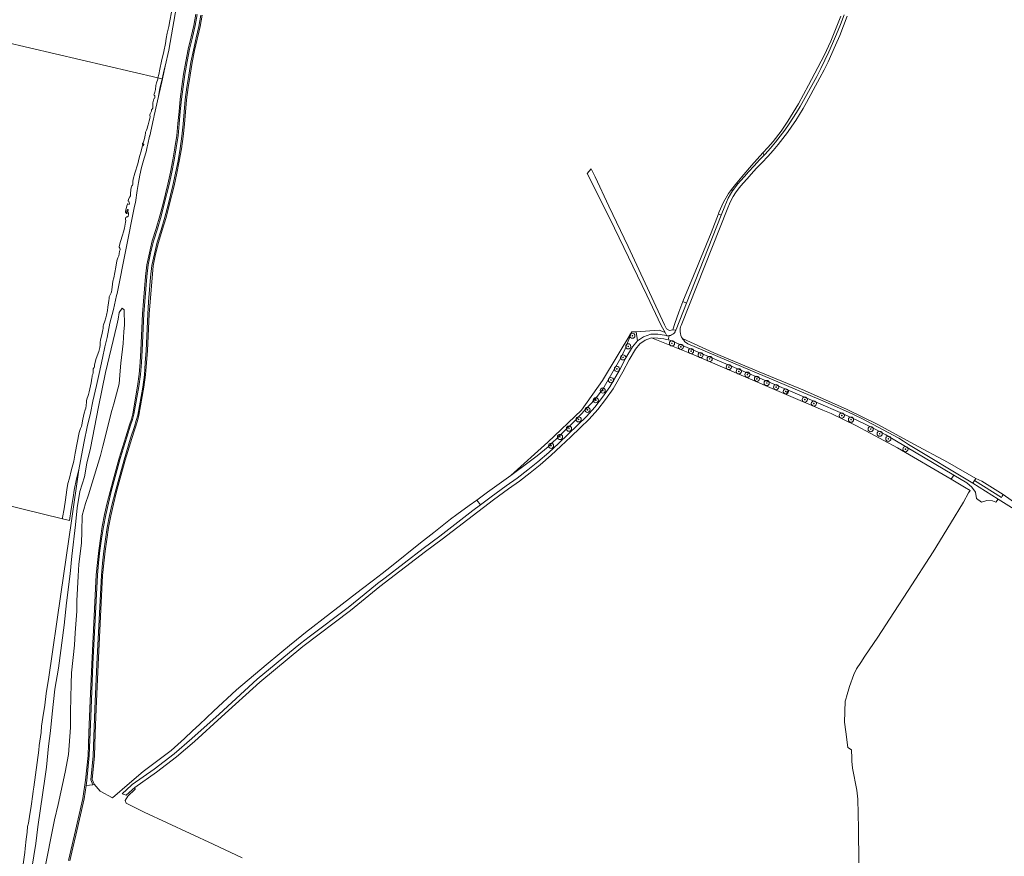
# Model space of a CAD drawing. Extents: x 197309 to 200393, y 360256 to 364259.
# Tile 17 of 39: x 198354 to 199117, y 361593 to 362242. Entities that reach past the tile are written whole.
import ezdxf

# ---------------------------------------------------------------- set-up
doc = ezdxf.new("R2010")
doc.units = 0
doc.layers.get('0').update_dxf_attribs({"color": 252})
for name, color, linetype, lineweight in [('B-SB-GR-BEPLANTING_CULTUUR_BOSPLANTSOEN-GV', 252, 'Continuous', 18), ('B-SB-GR-BOOM-S', 252, 'Continuous', 25), ('B-SB-GR-BOUWLAND-GV', 252, 'Continuous', 13), ('B-SB-GR-GRAS-GV', 252, 'Continuous', 13), ('B-SB-GR-HOUTWAL-GV', 252, 'Continuous', 13), ('B-SB-GW-TALUD_KRUIN-G', 252, 'Continuous', 18), ('B-SB-OG-WATER-GV', 252, 'Continuous', 18), ('B-SB-OG-WEG-GV', 252, 'Continuous', 18), ('B-SB-VH-ONVERHARD-GV', 252, 'Continuous', 18), ('B-SB-VH-VERHARDING_HALFVERHARDING-GV', 252, 'Continuous', 18), ('B-SB-VH-VERHARDING_OPEN-GV', 252, 'Continuous', 18)]:
    doc.layers.add(name, color=color, linetype=linetype, lineweight=lineweight)

# ---------------------------------------------------------------- blocks, each defined once
blk = doc.blocks.new('SGR-BOOM_01-SO')
at = {"linetype": 'ByBlock', "lineweight": 18}
h = blk.add_hatch(color=0, dxfattribs=at)
h.dxf.hatch_style = 1
edge = h.paths.add_edge_path()
edge.add_arc((0, 0), 0.25, 0, 360)
at = {"color": 0, "linetype": 'ByBlock', "lineweight": 18}
for radius in [2, 0.25]:
    blk.add_circle((0, 0), radius, dxfattribs=at)

msp = doc.modelspace()

# ---------------------------------------------------------------- linework, layer by layer
at = {"layer": 'B-SB-GR-BEPLANTING_CULTUUR_BOSPLANTSOEN-GV', "flags": 128}
for points in [[(198909.862, 362115.513), (198910.628, 362114.747), (198912.651, 362117.101), (198915.884, 362120.612), (198919.068, 362124.167), (198923.274, 362128.805), (198927.598, 362133.333), (198931.102, 362137.043), (198930.03, 362138.814), (198921.336, 362129.138), (198913.778, 362120.352)], [(198906.588, 362109.388), (198905.719, 362110.311), (198903.428, 362107.303), (198899.574, 362100.664), (198896.024, 362092.52), (198895.667, 362091.603), (198897.806, 362090.57), (198900.53, 362097.459), (198901.85, 362100.611), (198903.306, 362103.702), (198904.925, 362106.712)], [(198868.147, 362023.5), (198870.78, 362022.223), (198897.806, 362090.57), (198895.667, 362091.603), (198889.936, 362076.887), (198876.229, 362043.419)], [(198832.794, 361992.849), (198831.742, 362000), (198828.521, 361999.835), (198822.802, 361985.357), (198818.987, 361977.869), (198805.991, 361955.398), (198799.773, 361947.47), (198792.617, 361939.584), (198784.493, 361931.185), (198773.681, 361920.452), (198763.606, 361910.813), (198754.936, 361903.718), (198747.902, 361898.268), (198734.542, 361888.497), (198716.632, 361875.485), (198708.176, 361869.391), (198711.058, 361865.621), (198719.352, 361871.956), (198731.044, 361880.595), (198739.504, 361886.497), (198747.8, 361892.936), (198755.57, 361899.087), (198764.003, 361906.448), (198771.489, 361913.377), (198779.207, 361920.675), (198786.343, 361927.516), (198793.256, 361934.322), (198799.816, 361941.569), (198805.682, 361949.144), (198811.393, 361957.361), (198818.89, 361970.24), (198823.86, 361979.656), (198828.96, 361988.327)], [(198856.578, 361993.707), (198853.286, 361994.484), (198848.539, 361995.172), (198843.606, 361995.179), (198874.813, 361982.804), (198948.233, 361951.42), (198949.719, 361954.669), (198857.951, 361993.383)]]:
    msp.add_lwpolyline(points, close=True, dxfattribs=at)
at = {"layer": 'B-SB-GR-BOUWLAND-GV', "flags": 128}
for points in [[(198495.262, 362245.628), (198493.684, 362236.75), (198489.405, 362218.316), (198487.493, 362208.904), (198485.831, 362198.991), (198484.383, 362189.532), (198483.127, 362180.061), (198481.477, 362161.056), (198480.496, 362151.645), (198479.097, 362141.99), (198477.498, 362132.505), (198475.59, 362122.946), (198473.476, 362113.291), (198469.741, 362098.212), (198467.246, 362088.661), (198464.327, 362078.827), (198461.409, 362069.307), (198459.162, 362060.228), (198457.325, 362051.221), (198454.054, 362013.633), (198452.739, 361985.498), (198452.066, 361975.902), (198451.396, 361966.573), (198450.134, 361956.976), (198446.256, 361935.211), (198445.115, 361930.838), (198440.697, 361917.122), (198435.588, 361900.471), (198430.96, 361883.639), (198428.663, 361875.018), (198426.442, 361866.141), (198424.405, 361857.114), (198422.631, 361848.012), (198421.258, 361838.837), (198419.98, 361829.675), (198418.921, 361820.368), (198418.082, 361810.974), (198414.559, 361741.951), (198413.104, 361707.494), (198412.388, 361688.374), (198411.732, 361670.929), (198409.869, 361652.556), (198411.394, 361648.986), (198416.108, 361643.476), (198425.717, 361638.487), (198438.896, 361649.761), (198449.37, 361658.721), (198458.712, 361665.902), (198471.241, 361675.119), (198481.609, 361684.294), (198487.839, 361690.241), (198493.113, 361695.276), (198504.081, 361705.66), (198521.823, 361722.052), (198544.815, 361741.588), (198555.437, 361750.463), (198564.611, 361757.905), (198565.65, 361758.747), (198575.492, 361766.596), (198594.903, 361781.683), (198618.65, 361799.935), (198628.216, 361807.284), (198634.84, 361812.51), (198642.026, 361818.179), (198664.613, 361836.146), (198674.824, 361844.243), (198687.936, 361854.625), (198692.699, 361858.238), (198702.331, 361865.179), (198708.176, 361869.391), (198716.632, 361875.485), (198734.542, 361888.497), (198763.43, 361914.383), (198789.397, 361939.118), (198805.626, 361962.287), (198828.521, 361999.835), (198831.742, 362000), (198849.736, 362001.238), (198854.315, 361999.499), (198851.185, 362004.958), (198839.989, 362028.305), (198815.035, 362080.344), (198800.796, 362109.187), (198793.908, 362122.752), (198796.88, 362126.496), (198799.961, 362120.109), (198810.528, 362097.422), (198825.576, 362066.217), (198853.763, 362005.326), (198855.403, 362002.388), (198857.71, 362000.92), (198860.222, 362001.55), (198861.708, 362006.38), (198864.809, 362015.273), (198868.147, 362023.5), (198876.229, 362043.419), (198889.936, 362076.887), (198895.667, 362091.603), (198896.024, 362092.52), (198899.574, 362100.664), (198903.428, 362107.303), (198905.719, 362110.311), (198906.794, 362111.723), (198909.862, 362115.513), (198913.778, 362120.352), (198921.336, 362129.138), (198930.03, 362138.814), (198933.867, 362143.085), (198938.09, 362147.713), (198944.198, 362155.594), (198949.566, 362163.545), (198957.784, 362176.976), (198965.516, 362191.45), (198977.729, 362214.253), (198982.906, 362225.407), (198990.614, 362244.964)], [(198995.524, 362244.975), (198992.708, 362237.337), (198989.688, 362229.779), (198986.537, 362222.274), (198983.679, 362215.841), (198980.669, 362209.477), (198977.529, 362203.176), (198974.284, 362196.929), (198969.169, 362187.414), (198963.948, 362177.957), (198961.262, 362173.27), (198958.481, 362168.638), (198955.606, 362164.063), (198952.639, 362159.549), (198949.219, 362154.669), (198945.611, 362149.927), (198941.874, 362145.286), (198938.061, 362140.708), (198933.903, 362135.986), (198929.565, 362131.43), (198925.204, 362126.896), (198920.975, 362122.239), (198917.85, 362118.734), (198914.687, 362115.263), (198911.643, 362111.682), (198908.893, 362107.871), (198907.175, 362105.096), (198905.633, 362102.22), (198904.242, 362099.269), (198902.975, 362096.263), (198866.671, 362004.992), (198866.276, 362003.787), (198866.018, 362002.538), (198865.903, 362001.267), (198865.932, 362000), (198866.146, 361998.605), (198866.531, 361997.215), (198867.089, 361995.861), (198867.72, 361994.742), (198892.054, 361983.792), (198927.215, 361968.92), (198962.269, 361954.39), (198995.586, 361939.644), (199019.278, 361927.965), (199047.053, 361912.89), (199073.338, 361898.911), (199095.344, 361886.264), (199099.878, 361884.137), (199116.507, 361873.654), (199127.088, 361866.185)], [(199004.464, 361588.062), (199004.278, 361614.464), (199003.86, 361637.339), (199003.072, 361644.252), (198999.616, 361661.505), (198999.163, 361666.919), (198998.974, 361669.169), (198998.723, 361675.691), (198995.985, 361677.475), (198994.328, 361689.559), (198993.281, 361697.198), (198993.976, 361713.373), (198994.685, 361715.629), (198994.901, 361716.853), (198997.193, 361724.66), (199000.558, 361734.039), (199002.741, 361738.517), (199006.019, 361743.355), (199009.297, 361748.193), (199019.138, 361763.148), (199031.709, 361782.111), (199042.732, 361799.362), (199062.255, 361829.362), (199075.663, 361851.207), (199085.718, 361867.772), (199089.622, 361874.958), (199090.741, 361876.852), (199086.497, 361879.389), (199076.078, 361885.614), (199034.598, 361909.884), (199002.737, 361927.069), (198983.159, 361936.545), (198976.709, 361939.247), (198948.233, 361951.42), (198874.813, 361982.804), (198843.606, 361995.179), (198838.87, 361993.532), (198834.786, 361990.666), (198831.358, 361986.624), (198826.42, 361978.228), (198821.453, 361968.818), (198813.867, 361955.785), (198808.045, 361947.409), (198802.064, 361939.686), (198795.372, 361932.293), (198788.385, 361925.414), (198781.228, 361918.552), (198773.491, 361911.237), (198765.962, 361904.268), (198757.444, 361896.833), (198749.608, 361890.629), (198741.242, 361884.136), (198732.754, 361878.214), (198721.112, 361869.613), (198681.277, 361839.187), (198668.498, 361829.558), (198633.151, 361802.378), (198610.198, 361783.659), (198573.319, 361755.734), (198539.85, 361728.249), (198510.289, 361701.142), (198489.285, 361682.135), (198475.389, 361670.219), (198459.75, 361658.243), (198442.902, 361646.391), (198443.412, 361645.024), (198437.67, 361639.692), (198435.63, 361636.326), (198436.291, 361634.341), (198450.314, 361627.197), (198503.893, 361602.327), (198526.382, 361591.743)]]:
    msp.add_lwpolyline(points, dxfattribs=at)
at = {"layer": 'B-SB-GR-GRAS-GV', "flags": 128}
for points in [[(198854.315, 361999.499), (198855.737, 361996.917), (198856.637, 361996.895), (198857.411, 361996.979), (198857.557, 361996.995), (198858.471, 361997.222), (198859.355, 361997.576), (198860.181, 361998.048), (198860.928, 361998.623), (198861.578, 361999.282), (198862.12, 362000), (198862.2, 362000.262), (198862.435, 362001.065), (198862.533, 362001.332), (198860.222, 362001.55), (198857.71, 362000.92), (198855.403, 362002.388), (198853.763, 362005.326), (198825.576, 362066.217), (198810.528, 362097.422), (198799.961, 362120.109), (198796.88, 362126.496), (198793.908, 362122.752), (198800.796, 362109.187), (198815.035, 362080.344), (198839.989, 362028.305), (198851.185, 362004.958)], [(198734.542, 361888.497), (198747.902, 361898.268), (198754.936, 361903.718), (198763.606, 361910.813), (198773.681, 361920.452), (198784.493, 361931.185), (198792.617, 361939.584), (198799.773, 361947.47), (198805.991, 361955.398), (198818.987, 361977.869), (198822.802, 361985.357), (198828.521, 361999.835), (198805.626, 361962.287), (198789.397, 361939.118), (198763.43, 361914.383)]]:
    msp.add_lwpolyline(points, close=True, dxfattribs=at)
at = {"layer": 'B-SB-GR-HOUTWAL-GV', "flags": 128}
for points in [[(198479.164, 362275.19), (198470.517, 362224.547), (198470.516, 362224.541), (198469.301, 362218.485), (198469.298, 362218.47), (198466.534, 362205.983), (198466.534, 362205.982), (198466.533, 362205.977), (198464.391, 362196.295), (198461.342, 362182.513), (198461.341, 362182.51), (198458.107, 362167.897), (198457.671, 362166.369), (198457.54, 362165.331), (198457.54, 362165.33), (198454.589, 362151.993), (198454.588, 362151.99), (198454.523, 362151.756), (198453.06, 362145.588), (198452.687, 362143.405), (198451.794, 362139.745), (198450.305, 362134.81), (198448.188, 362127.381), (198446.895, 362121.421), (198445.928, 362115.816), (198444.874, 362109.556), (198443.518, 362100.436), (198443.517, 362100.432), (198442.894, 362097.52), (198429.211, 362029.575), (198428.866, 362028.096), (198426.378, 362017.407), (198423.737, 362006.753), (198421.47, 361995.609), (198419.84, 361988.369), (198417.828, 361979.434), (198415.483, 361967.58), (198413.419, 361958.414), (198410.584, 361946.185), (198408.699, 361936.736), (198406.092, 361926.235), (198403.851, 361914.843), (198401.714, 361903.914), (198399.559, 361892.907), (198393.849, 361853.29), (198385.644, 361796.36), (198385.644, 361796.358), (198376.11, 361730.21), (198375.227, 361725.784), (198374.382, 361719.449), (198373.248, 361710.351), (198371.721, 361700.802), (198370.704, 361693.882), (198370.356, 361689.014), (198368.92, 361678.945), (198368.526, 361675.43), (198364.636, 361646.663), (198364.057, 361643.503), (198363.896, 361641.19), (198363.896, 361641.188), (198362.629, 361631.817), (198362.621, 361631.772), (198361.605, 361625.599), (198360.495, 361618.824), (198359.902, 361616.006), (198359.433, 361611.706), (198358.82, 361606.399), (198357.986, 361599.188), (198357.767, 361595.863), (198356.548, 361586.845)], [(198391.651, 361589.821), (198396.323, 361609.564), (198402.795, 361637.841), (198404.858, 361652.004), (198406.738, 361671.178), (198407.403, 361688.938), (198408.108, 361707.722), (198409.564, 361742.166), (198413.093, 361811.323), (198413.947, 361820.878), (198415.019, 361830.299), (198416.311, 361839.566), (198417.702, 361848.861), (198419.511, 361858.14), (198421.577, 361867.296), (198426.134, 361884.947), (198430.787, 361901.869), (198435.922, 361918.607), (198438.842, 361927.743), (198440.315, 361932.246), (198441.368, 361936.283), (198445.192, 361957.742), (198446.42, 361967.078), (198447.078, 361976.249), (198447.748, 361985.791), (198449.062, 362013.916), (198449.72, 362023.659), (198450.461, 362033.246), (198451.254, 362042.909), (198452.386, 362052.03), (198454.283, 362061.327), (198456.589, 362070.64), (198459.537, 362080.259), (198462.43, 362090.005), (198464.894, 362099.436), (198468.607, 362114.431), (198470.696, 362123.976), (198472.579, 362133.406), (198474.157, 362142.769), (198475.532, 362152.259), (198476.498, 362161.526), (198477.299, 362170.975), (198478.157, 362180.609), (198479.433, 362190.244), (198480.893, 362199.77), (198482.577, 362209.817), (198484.519, 362219.376), (198486.721, 362228.916), (198488.784, 362237.756), (198490.328, 362246.442)], [(198363.07, 361583.762), (198366.313, 361602.995), (198367.713, 361615.891), (198373.46, 361655.02), (198374.418, 361662.241), (198376.187, 361678.379), (198377.513, 361690.317), (198378.84, 361703.655), (198380.977, 361722.593), (198383.777, 361739.1), (198388.125, 361772.407), (198390.041, 361789.651), (198392.841, 361812.2), (198394.167, 361825.832), (198396.894, 361850.076), (198398.294, 361863.414), (198400.283, 361875.941), (198403.894, 361887.436), (198405.736, 361897.974), (198408.537, 361909.617), (198414.727, 361941.746), (198420.253, 361968.421), (198429.022, 362005.192), (198429.98, 362009.761), (198430.791, 362015.067), (198433.296, 362018.309), (198434.844, 362016.983), (198434.917, 362005.119), (198434.623, 362000.108), (198433.96, 361990.97), (198432.265, 361975.643), (198431.749, 361969.674), (198430.938, 361959.652), (198426.738, 361944.104), (198425.264, 361938.945), (198418.19, 361911.164), (198416.348, 361904.017), (198407.063, 361873.509), (198404.779, 361866.656), (198402.273, 361857.519), (198401.978, 361845.065), (198401.61, 361836.075), (198399.62, 361819.642), (198399.031, 361810.431), (198398.073, 361791.198), (198397.925, 361783.24), (198396.673, 361766.512), (198396.231, 361756.932), (198393.799, 361735.489), (198393.725, 361726.72), (198393.209, 361704.981), (198393.136, 361692.823), (198391.514, 361672.042), (198389.009, 361658.41), (198383.482, 361633.134), (198380.682, 361621.196), (198372.429, 361579.562)]]:
    msp.add_lwpolyline(points, dxfattribs=at)
at = {"layer": 'B-SB-GW-TALUD_KRUIN-G', "flags": 128}
for points in [[(198464.234, 362196.332), (198464.448, 362197.273), (198465.497, 362202.226), (198466.533, 362205.977), (198466.534, 362205.982), (198466.534, 362205.983), (198469.298, 362218.47), (198469.301, 362218.485), (198470.516, 362224.541), (198470.517, 362224.547), (198479.164, 362275.19)], [(198392.264, 361853.68), (198393.762, 361862.488), (198395.14, 361871.484), (198396.081, 361877.099), (198397.809, 361885.855), (198399.559, 361892.907), (198401.714, 361903.914), (198403.851, 361914.843), (198406.092, 361926.235), (198408.699, 361936.736), (198410.584, 361946.185), (198413.419, 361958.414), (198415.483, 361967.58), (198417.828, 361979.434), (198419.84, 361988.369), (198421.47, 361995.609), (198423.737, 362006.753), (198426.378, 362017.407), (198428.866, 362028.096), (198429.211, 362029.575), (198442.894, 362097.52), (198443.517, 362100.432), (198443.518, 362100.436), (198444.874, 362109.556), (198445.928, 362115.816), (198446.895, 362121.421), (198448.188, 362127.381), (198450.305, 362134.81), (198451.794, 362139.745), (198452.687, 362143.405), (198453.06, 362145.588), (198454.523, 362151.756), (198454.588, 362151.99), (198454.589, 362151.993), (198457.54, 362165.33), (198457.54, 362165.331), (198457.671, 362166.369), (198458.107, 362167.897), (198461.341, 362182.51), (198461.342, 362182.513), (198461.341, 362182.519), (198462.448, 362189.012), (198464.234, 362196.332)]]:
    msp.add_lwpolyline(points, dxfattribs=at)
at = {"layer": 'B-SB-OG-WATER-GV', "flags": 128}
for points in [[(198321.394, 362229.682), (198460.942, 362197.098), (198461.561, 362199.512), (198462.362, 362203.829), (198463.622, 362209.901), (198465.543, 362217.563), (198466.758, 362223.706), (198467.385, 362227.522), (198468.078, 362231.624), (198469.371, 362236.789), (198470.185, 362241.163), (198471.473, 362247.889)], [(198248.978, 361888.848), (198386.942, 361854.986), (198386.955, 361855.769), (198388.181, 361862.673), (198389.134, 361869.582), (198390.246, 361877.442), (198391.094, 361882.184), (198392.289, 361886.518), (198393.691, 361892.011), (198395.602, 361899.527), (198396.779, 361905.729), (198398.339, 361913.872), (198399.904, 361921.795), (198400.268, 361923.412), (198400.84, 361924.981), (198401.686, 361926.545), (198401.968, 361927.797), (198402.745, 361932.225), (198403.727, 361936.826), (198404.615, 361939.312), (198405.072, 361940.853), (198405.326, 361942.714), (198405.444, 361945.427), (198405.57, 361946.714), (198405.945, 361948.383), (198406.587, 361949.773), (198407.183, 361951.447), (198407.63, 361953.429), (198409.203, 361960.419), (198409.689, 361964.036), (198409.82, 361965.102), (198409.979, 361966.053), (198410.382, 361967.113), (198410.645, 361968.04), (198410.596, 361969.038), (198410.616, 361969.855), (198410.805, 361971.183), (198411.376, 361972.26), (198411.657, 361973.019), (198411.834, 361974.294), (198413.17, 361979.254), (198415.065, 361984.746), (198415.833, 361987.916), (198416.133, 361989.492), (198416.131, 361990.699), (198416.216, 361992.05), (198416.429, 361993.481), (198417.743, 361998.83), (198418.237, 362001.514), (198418.368, 362002.58), (198418.371, 362003.566), (198418.495, 362004.36), (198418.782, 362005.392), (198419.776, 362008.346), (198420.653, 362010.779), (198421.082, 362012.93), (198421.764, 362016.448), (198422.05, 362019.178), (198422.506, 362022.418), (198422.877, 362024.308), (198423.061, 362025.856), (198423.134, 362027.154), (198423.537, 362028.214), (198424.149, 362029.228), (198424.621, 362030.108), (198424.821, 362030.994), (198425.185, 362032.611), (198425.69, 362037.046), (198426.067, 362039.208), (198426.638, 362041.984), (198427.594, 362045.988), (198428.301, 362050.104), (198429.145, 362055.065), (198429.858, 362057.261), (198430.646, 362059.056), (198430.963, 362060.465), (198431.253, 362062.482), (198431.691, 362063.699), (198431.752, 362064.452), (198431.428, 362064.963), (198430.984, 362065.666), (198430.985, 362066.159), (198432.022, 362070.036), (198433.463, 362074.972), (198434.235, 362077.429), (198434.916, 362080.454), (198435.869, 362085.172), (198436.046, 362086.447), (198435.886, 362087.196), (198435.68, 362088.228), (198436.006, 362088.703), (198436.773, 362089.188), (198437.423, 362089.151), (198437.853, 362089.603), (198437.995, 362090.721), (198438.08, 362092.072), (198437.608, 362093.384), (198437.774, 362094.607), (198437.717, 362094.839), (198437.508, 362094.886), (198437.276, 362094.829), (198437.142, 362094.476), (198436.757, 362093.74), (198436.877, 362093.056), (198437.123, 362091.959), (198437.088, 362091.802), (198436.92, 362091.786), (198436.671, 362091.896), (198436.046, 362092.53), (198435.832, 362092.798), (198435.793, 362093.354), (198436.27, 362095.713), (198437.008, 362098.506), (198437.306, 362099.097), (198437.602, 362099.195), (198438.14, 362098.909), (198438.598, 362098.751), (198438.737, 362098.884), (198438.895, 362099.342), (198438.689, 362100.375), (198438.448, 362101.251), (198438.211, 362101.414), (198438.002, 362101.461), (198437.945, 362101.693), (198438.244, 362102.777), (198439.055, 362104.676), (198439.643, 362105.585), (198439.756, 362106.327), (198439.7, 362107.052), (198440.01, 362110.38), (198440.319, 362112.722), (198440.72, 362113.289), (198441.215, 362113.78), (198441.367, 362114.459), (198441.501, 362116.511), (198441.674, 362118.5), (198443.061, 362122.955), (198445.378, 362130.325), (198446.331, 362135.042), (198448.146, 362141.155), (198448.738, 362143.543), (198448.995, 362144.197), (198449.274, 362144.463), (198449.639, 362144.381), (198449.866, 362144.659), (198449.96, 362145.076), (198449.898, 362145.529), (198449.741, 362145.564), (198449.486, 362145.402), (198449.114, 362145.212), (198449.004, 362145.456), (198449.041, 362146.105), (198449.495, 362146.66), (198449.968, 362148.034), (198450.647, 362150.073), (198451.17, 362152.64), (198451.322, 362154.031), (198451.407, 362154.889), (198451.776, 362155.792), (198452.023, 362156.394), (198452.627, 362157.847), (198452.876, 362158.942), (198453.411, 362160.574), (198454.203, 362163.575), (198454.769, 362165.584), (198454.857, 362166.935), (198454.605, 362167.76), (198454.608, 362168.253), (198454.89, 362169.011), (198455.868, 362171.147), (198455.89, 362171.964), (198455.98, 362172.602), (198456.584, 362172.848), (198456.999, 362173.467), (198457.108, 362174.429), (198457.081, 362175.038), (198457.022, 362175.984), (198457.013, 362177.631), (198457.394, 362179.792), (198457.892, 362180.776), (198458.299, 362181.122), (198458.498, 362181.515), (198458.647, 362182.413), (198458.609, 362182.97), (198458.356, 362183.302), (198458.003, 362183.437), (198457.801, 362183.757), (198458.007, 362184.423), (198458.612, 362185.876), (198458.889, 362186.854), (198458.993, 362188.037), (198459.291, 362191.04), (198459.893, 362193.206), (198460.753, 362196.026), (198460.942, 362197.098), (198321.394, 362229.682)], [(198372.429, 361579.562), (198380.682, 361621.196), (198383.482, 361633.134), (198389.009, 361658.41), (198391.514, 361672.042), (198393.136, 361692.823), (198393.209, 361704.981), (198393.725, 361726.72), (198393.799, 361735.489), (198396.231, 361756.932), (198396.673, 361766.512), (198397.925, 361783.24), (198398.073, 361791.198), (198399.031, 361810.431), (198399.62, 361819.642), (198401.61, 361836.075), (198401.978, 361845.065), (198402.273, 361857.519), (198404.779, 361866.656), (198407.063, 361873.509), (198416.348, 361904.017), (198418.19, 361911.164), (198425.264, 361938.945), (198426.738, 361944.104), (198430.938, 361959.652), (198431.749, 361969.674), (198432.265, 361975.643), (198433.96, 361990.97), (198434.623, 362000.108), (198434.917, 362005.119), (198434.844, 362016.983), (198433.296, 362018.309), (198430.791, 362015.067), (198429.98, 362009.761), (198429.022, 362005.192), (198420.253, 361968.421), (198414.727, 361941.746), (198408.537, 361909.617), (198405.736, 361897.974), (198403.894, 361887.436), (198400.283, 361875.941), (198398.294, 361863.414), (198396.894, 361850.076), (198394.167, 361825.832), (198392.841, 361812.2), (198390.041, 361789.651), (198388.125, 361772.407), (198383.777, 361739.1), (198380.977, 361722.593), (198378.84, 361703.655), (198377.513, 361690.317), (198376.187, 361678.379), (198374.418, 361662.241), (198373.46, 361655.02), (198367.713, 361615.891), (198366.313, 361602.995), (198363.07, 361583.762)]]:
    msp.add_lwpolyline(points, dxfattribs=at)
at = {"layer": 'B-SB-OG-WEG-GV', "flags": 128}
for points in [[(198490.328, 362246.442), (198488.784, 362237.756), (198486.721, 362228.916), (198484.519, 362219.376), (198482.577, 362209.817), (198480.893, 362199.77), (198479.433, 362190.244), (198478.157, 362180.609), (198477.299, 362170.975), (198476.498, 362161.526), (198475.532, 362152.259), (198474.157, 362142.769), (198472.579, 362133.406), (198470.696, 362123.976), (198468.607, 362114.431), (198464.894, 362099.436), (198462.43, 362090.005), (198459.537, 362080.259), (198456.589, 362070.64), (198454.283, 362061.327), (198452.386, 362052.03), (198451.254, 362042.909), (198450.461, 362033.246), (198449.72, 362023.659), (198449.062, 362013.916), (198447.748, 361985.791), (198447.078, 361976.249), (198446.42, 361967.078), (198445.192, 361957.742), (198441.368, 361936.283), (198440.315, 361932.246), (198438.842, 361927.743), (198435.922, 361918.607), (198430.787, 361901.869), (198426.134, 361884.947), (198421.577, 361867.296), (198419.511, 361858.14), (198417.702, 361848.861), (198416.311, 361839.566), (198415.019, 361830.299), (198413.947, 361820.878), (198413.093, 361811.323), (198409.564, 361742.166), (198408.108, 361707.722), (198407.403, 361688.938), (198406.738, 361671.178), (198404.858, 361652.004), (198402.795, 361637.841), (198396.323, 361609.564), (198391.651, 361589.821)], [(198392.628, 361589.608), (198394.984, 361599.473), (198397.293, 361609.322), (198403.779, 361637.657), (198405.292, 361648.048), (198405.851, 361651.884), (198407.736, 361671.11), (198409.107, 361707.668), (198410.563, 361742.128), (198414.091, 361811.254), (198414.942, 361820.777), (198416.011, 361830.173), (198417.3, 361839.416), (198418.688, 361848.691), (198420.49, 361857.936), (198422.55, 361867.065), (198424.79, 361876.02), (198427.099, 361884.685), (198431.747, 361901.589), (198436.878, 361918.313), (198439.793, 361927.433), (198441.275, 361931.964), (198442.345, 361936.068), (198446.18, 361957.588), (198447.415, 361966.977), (198448.076, 361976.179), (198448.746, 361985.732), (198450.06, 362013.86), (198450.717, 362023.579), (198451.458, 362033.164), (198452.249, 362042.807), (198453.374, 362051.868), (198455.259, 362061.108), (198457.553, 362070.374), (198460.496, 362079.976), (198463.393, 362089.736), (198465.864, 362099.194), (198469.581, 362114.204), (198471.674, 362123.765), (198473.563, 362133.227), (198475.145, 362142.612), (198476.525, 362152.137), (198477.494, 362161.432), (198478.295, 362170.89), (198479.151, 362180.5), (198480.423, 362190.1), (198481.881, 362199.618), (198483.56, 362209.634), (198485.496, 362219.164), (198487.688, 362228.658), (198489.764, 362237.555), (198491.315, 362246.279)], [(198494.275, 362245.791), (198492.704, 362236.951), (198490.61, 362227.98), (198488.428, 362218.528), (198486.51, 362209.087), (198484.843, 362199.143), (198483.393, 362189.676), (198482.133, 362180.17), (198481.284, 362170.63), (198480.481, 362161.15), (198479.503, 362151.766), (198478.109, 362142.147), (198476.514, 362132.684), (198474.611, 362123.151), (198472.503, 362113.522), (198468.771, 362098.454), (198466.283, 362088.93), (198463.368, 362079.11), (198460.445, 362069.573), (198458.186, 362060.447), (198456.337, 362051.383), (198455.234, 362042.499), (198454.449, 362032.926), (198453.709, 362023.362), (198453.055, 362013.689), (198451.741, 361985.557), (198451.068, 361975.967), (198450.401, 361966.674), (198449.146, 361957.13), (198445.278, 361935.425), (198444.155, 361931.119), (198442.648, 361926.51), (198439.741, 361917.416), (198434.628, 361900.751), (198429.995, 361883.901), (198427.695, 361875.27), (198425.469, 361866.371), (198423.426, 361857.319), (198421.645, 361848.182), (198420.269, 361838.987), (198418.987, 361829.796), (198417.927, 361820.474), (198417.084, 361811.044), (198413.56, 361741.988), (198412.105, 361707.548), (198410.734, 361670.998), (198408.848, 361652.4), (198410.51, 361648.509), (198411.394, 361648.986), (198409.869, 361652.556), (198411.732, 361670.929), (198412.388, 361688.374), (198413.104, 361707.494), (198414.559, 361741.951), (198418.082, 361810.974), (198418.921, 361820.368), (198419.98, 361829.675), (198421.258, 361838.837), (198422.631, 361848.012), (198424.405, 361857.114), (198426.442, 361866.141), (198428.663, 361875.018), (198430.96, 361883.639), (198435.588, 361900.471), (198440.697, 361917.122), (198445.115, 361930.838), (198446.256, 361935.211), (198450.134, 361956.976), (198451.396, 361966.573), (198452.066, 361975.902), (198452.739, 361985.498), (198454.054, 362013.633), (198457.325, 362051.221), (198459.162, 362060.228), (198461.409, 362069.307), (198464.327, 362078.827), (198467.246, 362088.661), (198469.741, 362098.212), (198473.476, 362113.291), (198475.59, 362122.946), (198477.498, 362132.505), (198479.097, 362141.99), (198480.496, 362151.645), (198481.477, 362161.056), (198483.127, 362180.061), (198484.383, 362189.532), (198485.831, 362198.991), (198487.493, 362208.904), (198489.405, 362218.316), (198493.684, 362236.75), (198495.262, 362245.628)], [(198990.614, 362244.964), (198982.906, 362225.407), (198977.729, 362214.253), (198965.516, 362191.45), (198957.784, 362176.976), (198949.566, 362163.545), (198944.198, 362155.594), (198938.09, 362147.713), (198933.867, 362143.085), (198930.03, 362138.814), (198931.102, 362137.043), (198931.897, 362137.885), (198936.024, 362142.595), (198939.788, 362147.128), (198943.48, 362151.721), (198947.046, 362156.412), (198950.43, 362161.237), (198953.367, 362165.691), (198956.217, 362170.202), (198958.98, 362174.768), (198961.653, 362179.385), (198966.841, 362188.708), (198971.889, 362198.107), (198975.117, 362204.394), (198978.206, 362210.751), (198981.17, 362217.167), (198984.021, 362223.633), (198987.155, 362231.02), (198990.208, 362238.44), (198993.067, 362245.939)], [(199127.088, 361866.185), (199116.507, 361873.654), (199115.803, 361872.464), (199115.173, 361871.4), (199094.317, 361884.587), (199092.894, 361882.628), (199112.485, 361870.249), (199155.406, 361843.128)]]:
    msp.add_lwpolyline(points, dxfattribs=at)
for points in [[(198905.719, 362110.311), (198906.588, 362109.388), (198906.729, 362109.615), (198909.537, 362113.479), (198910.628, 362114.747), (198909.862, 362115.513), (198906.794, 362111.723)], [(198868.147, 362023.5), (198864.809, 362015.273), (198861.708, 362006.38), (198860.222, 362001.55), (198862.533, 362001.332), (198862.724, 362001.85), (198870.78, 362022.223)], [(198854.315, 361999.499), (198849.736, 362001.238), (198831.742, 362000), (198832.794, 361992.849), (198837.521, 361996.166), (198843.113, 361998.11), (198848.752, 361998.102), (198853.834, 361997.366), (198855.737, 361996.917)], [(199078.274, 361888.676), (199025.357, 361920.044), (199017.226, 361924.499), (199008.904, 361928.668), (198999.506, 361933.052), (198989.942, 361937.329), (198973.322, 361944.711), (198949.719, 361954.669), (198948.233, 361951.42), (198976.709, 361939.247), (198983.159, 361936.545), (199002.737, 361927.069), (199034.598, 361909.884), (199076.078, 361885.614)]]:
    msp.add_lwpolyline(points, close=True, dxfattribs=at)
at = {"layer": 'B-SB-VH-ONVERHARD-GV', "flags": 128}
msp.add_lwpolyline([(198993.067, 362245.939), (198990.208, 362238.44), (198987.155, 362231.02), (198984.021, 362223.633), (198981.17, 362217.167), (198978.206, 362210.751), (198975.117, 362204.394), (198971.889, 362198.107), (198966.841, 362188.708), (198961.653, 362179.385), (198958.98, 362174.768), (198956.217, 362170.202), (198953.367, 362165.691), (198950.43, 362161.237), (198947.046, 362156.412), (198943.48, 362151.721), (198939.788, 362147.128), (198936.024, 362142.595), (198931.897, 362137.885), (198931.102, 362137.043), (198927.598, 362133.333), (198923.274, 362128.805), (198919.068, 362124.167), (198915.884, 362120.612), (198912.651, 362117.101), (198910.628, 362114.747), (198909.537, 362113.479), (198906.729, 362109.615), (198906.588, 362109.388), (198904.925, 362106.712), (198903.306, 362103.702), (198901.85, 362100.611), (198900.53, 362097.459), (198897.806, 362090.57), (198870.78, 362022.223), (198862.724, 362001.85), (198862.533, 362001.332), (198862.435, 362001.065), (198862.2, 362000.262), (198862.12, 362000), (198861.578, 361999.282), (198860.928, 361998.623), (198860.181, 361998.048), (198859.355, 361997.576), (198858.471, 361997.222), (198857.557, 361996.995), (198857.411, 361996.979), (198856.578, 361993.707), (198857.951, 361993.383), (198949.719, 361954.669), (198973.322, 361944.711), (198989.942, 361937.329), (198999.506, 361933.052), (199008.904, 361928.668), (199017.226, 361924.499), (199025.357, 361920.044), (199078.274, 361888.676), (199088.172, 361882.809), (199092.218, 361879.537), (199095, 361875.554), (199095.794, 361870.582), (199099.547, 361867.719), (199103.878, 361869.065), (199108.198, 361868.923), (199110.826, 361867.807), (199112.485, 361870.249), (199092.894, 361882.628), (199042.934, 361912.46), (199039.262, 361915.005), (199035.566, 361917.519), (199006.867, 361932.739), (198996.471, 361937.676), (198978.471, 361945.659), (198871.988, 361990.636), (198870.803, 361991.403), (198869.694, 361992.325), (198868.688, 361993.389), (198867.813, 361994.576), (198867.72, 361994.742), (198867.089, 361995.861), (198866.531, 361997.215), (198866.146, 361998.605), (198865.932, 362000), (198865.903, 362001.267), (198866.018, 362002.538), (198866.276, 362003.787), (198866.671, 362004.992), (198902.975, 362096.263), (198904.242, 362099.269), (198905.633, 362102.22), (198907.175, 362105.096), (198908.893, 362107.871), (198911.643, 362111.682), (198914.687, 362115.263), (198917.85, 362118.734), (198920.975, 362122.239), (198925.204, 362126.896), (198929.565, 362131.43), (198933.903, 362135.986), (198938.061, 362140.708), (198941.874, 362145.286), (198945.611, 362149.927), (198949.219, 362154.669), (198952.639, 362159.549), (198955.606, 362164.063), (198958.481, 362168.638), (198961.262, 362173.27), (198963.948, 362177.957), (198969.169, 362187.414), (198974.284, 362196.929), (198977.529, 362203.176), (198980.669, 362209.477), (198983.679, 362215.841), (198986.537, 362222.274), (198989.688, 362229.779), (198992.708, 362237.337), (198995.524, 362244.975)], dxfattribs=at)
for points in [[(198436.383, 361640.436), (198442.902, 361646.391), (198459.75, 361658.243), (198475.389, 361670.219), (198489.285, 361682.135), (198510.289, 361701.142), (198539.85, 361728.249), (198573.319, 361755.734), (198610.198, 361783.659), (198633.151, 361802.378), (198668.498, 361829.558), (198681.277, 361839.187), (198721.112, 361869.613), (198732.754, 361878.214), (198741.242, 361884.136), (198749.608, 361890.629), (198757.444, 361896.833), (198765.962, 361904.268), (198773.491, 361911.237), (198781.228, 361918.552), (198788.385, 361925.414), (198795.372, 361932.293), (198802.064, 361939.686), (198808.045, 361947.409), (198813.867, 361955.785), (198821.453, 361968.818), (198826.42, 361978.228), (198831.358, 361986.624), (198834.786, 361990.666), (198838.87, 361993.532), (198843.606, 361995.179), (198848.539, 361995.172), (198853.286, 361994.484), (198856.578, 361993.707), (198857.411, 361996.979), (198856.637, 361996.895), (198855.737, 361996.917), (198853.834, 361997.366), (198848.752, 361998.102), (198843.113, 361998.11), (198837.521, 361996.166), (198832.794, 361992.849), (198828.96, 361988.327), (198823.86, 361979.656), (198818.89, 361970.24), (198811.393, 361957.361), (198805.682, 361949.144), (198799.816, 361941.569), (198793.256, 361934.322), (198786.343, 361927.516), (198779.207, 361920.675), (198771.489, 361913.377), (198764.003, 361906.448), (198755.57, 361899.087), (198747.8, 361892.936), (198739.504, 361886.497), (198731.044, 361880.595), (198719.352, 361871.956), (198711.058, 361865.621), (198705.287, 361861.213), (198679.506, 361841.522), (198666.723, 361831.89), (198637.055, 361809.077), (198631.331, 361804.676), (198620.981, 361796.235), (198608.387, 361785.964), (198578.328, 361763.203), (198571.504, 361758.036), (198567.379, 361754.649), (198537.928, 361730.463), (198508.315, 361703.309), (198487.348, 361684.334), (198473.543, 361672.497), (198458.015, 361660.606), (198441.024, 361648.641), (198440.412, 361648.086), (198433.165, 361641.509)], [(199095.344, 361886.264), (199073.338, 361898.911), (199047.053, 361912.89), (199019.278, 361927.965), (198995.586, 361939.644), (198962.269, 361954.39), (198927.215, 361968.92), (198892.054, 361983.792), (198867.72, 361994.742), (198867.813, 361994.576), (198868.688, 361993.389), (198869.694, 361992.325), (198870.803, 361991.403), (198871.988, 361990.636), (198978.471, 361945.659), (198996.471, 361937.676), (199006.867, 361932.739), (199035.566, 361917.519), (199039.262, 361915.005), (199042.934, 361912.46), (199092.894, 361882.628), (199094.317, 361884.587)]]:
    msp.add_lwpolyline(points, close=True, dxfattribs=at)
at = {"layer": 'B-SB-VH-VERHARDING_HALFVERHARDING-GV', "flags": 128}
msp.add_lwpolyline([(198491.315, 362246.279), (198489.764, 362237.555), (198487.688, 362228.658), (198485.496, 362219.164), (198483.56, 362209.634), (198481.881, 362199.618), (198480.423, 362190.1), (198479.151, 362180.5), (198478.295, 362170.89), (198477.494, 362161.432), (198476.525, 362152.137), (198475.145, 362142.612), (198473.563, 362133.227), (198471.674, 362123.765), (198469.581, 362114.204), (198465.864, 362099.194), (198463.393, 362089.736), (198460.496, 362079.976), (198457.553, 362070.374), (198455.259, 362061.108), (198453.374, 362051.868), (198452.249, 362042.807), (198451.458, 362033.164), (198450.717, 362023.579), (198450.06, 362013.86), (198448.746, 361985.732), (198448.076, 361976.179), (198447.415, 361966.977), (198446.18, 361957.588), (198442.345, 361936.068), (198441.275, 361931.964), (198439.793, 361927.433), (198436.878, 361918.313), (198431.747, 361901.589), (198427.099, 361884.685), (198424.79, 361876.02), (198422.55, 361867.065), (198420.49, 361857.936), (198418.688, 361848.691), (198417.3, 361839.416), (198416.011, 361830.173), (198414.942, 361820.777), (198414.091, 361811.254), (198410.563, 361742.128), (198409.107, 361707.668), (198407.736, 361671.11), (198405.851, 361651.884), (198405.292, 361648.048), (198410.51, 361648.509), (198408.848, 361652.4), (198410.734, 361670.998), (198412.105, 361707.548), (198413.56, 361741.988), (198417.084, 361811.044), (198417.927, 361820.474), (198418.987, 361829.796), (198420.269, 361838.987), (198421.645, 361848.182), (198423.426, 361857.319), (198425.469, 361866.371), (198427.695, 361875.27), (198429.995, 361883.901), (198434.628, 361900.751), (198439.741, 361917.416), (198442.648, 361926.51), (198444.155, 361931.119), (198445.278, 361935.425), (198449.146, 361957.13), (198450.401, 361966.674), (198451.068, 361975.967), (198451.741, 361985.557), (198453.055, 362013.689), (198453.709, 362023.362), (198454.449, 362032.926), (198455.234, 362042.499), (198456.337, 362051.383), (198458.186, 362060.447), (198460.445, 362069.573), (198463.368, 362079.11), (198466.283, 362088.93), (198468.771, 362098.454), (198472.503, 362113.522), (198474.611, 362123.151), (198476.514, 362132.684), (198478.109, 362142.147), (198479.503, 362151.766), (198480.481, 362161.15), (198481.284, 362170.63), (198482.133, 362180.17), (198483.393, 362189.676), (198484.843, 362199.143), (198486.51, 362209.087), (198488.428, 362218.528), (198490.61, 362227.98), (198492.704, 362236.951), (198494.275, 362245.791)], dxfattribs=at)
at = {"layer": 'B-SB-VH-VERHARDING_OPEN-GV', "flags": 128}
msp.add_lwpolyline([(198471.473, 362247.889), (198470.185, 362241.163), (198469.371, 362236.789), (198468.078, 362231.624), (198467.385, 362227.522), (198466.758, 362223.706), (198465.543, 362217.563), (198463.622, 362209.901), (198462.362, 362203.829), (198461.561, 362199.512), (198460.942, 362197.098), (198464.234, 362196.332), (198464.448, 362197.273), (198465.497, 362202.226), (198466.533, 362205.977), (198466.534, 362205.982), (198466.534, 362205.983), (198469.298, 362218.47), (198469.301, 362218.485), (198470.516, 362224.541), (198470.517, 362224.547), (198479.164, 362275.19)], dxfattribs=at)
for points in [[(198464.234, 362196.332), (198464.391, 362196.295), (198466.533, 362205.977), (198465.497, 362202.226), (198464.448, 362197.273)], [(198464.234, 362196.332), (198460.942, 362197.098), (198460.753, 362196.026), (198459.893, 362193.206), (198459.291, 362191.04), (198458.993, 362188.037), (198458.889, 362186.854), (198458.612, 362185.876), (198458.007, 362184.423), (198457.801, 362183.757), (198458.003, 362183.437), (198458.356, 362183.302), (198458.609, 362182.97), (198458.647, 362182.413), (198458.498, 362181.515), (198458.299, 362181.122), (198457.892, 362180.776), (198457.394, 362179.792), (198457.013, 362177.631), (198457.022, 362175.984), (198457.081, 362175.038), (198457.108, 362174.429), (198456.999, 362173.467), (198456.584, 362172.848), (198455.98, 362172.602), (198455.89, 362171.964), (198455.868, 362171.147), (198454.89, 362169.011), (198454.608, 362168.253), (198454.605, 362167.76), (198454.857, 362166.935), (198454.769, 362165.584), (198454.203, 362163.575), (198453.411, 362160.574), (198452.876, 362158.942), (198452.627, 362157.847), (198452.023, 362156.394), (198451.776, 362155.792), (198451.407, 362154.889), (198451.322, 362154.031), (198451.17, 362152.64), (198450.647, 362150.073), (198449.968, 362148.034), (198449.495, 362146.66), (198449.041, 362146.105), (198449.004, 362145.456), (198449.114, 362145.212), (198449.486, 362145.402), (198449.741, 362145.564), (198449.898, 362145.529), (198449.96, 362145.076), (198449.866, 362144.659), (198449.639, 362144.381), (198449.274, 362144.463), (198448.995, 362144.197), (198448.738, 362143.543), (198448.146, 362141.155), (198446.331, 362135.042), (198445.378, 362130.325), (198443.061, 362122.955), (198441.674, 362118.5), (198441.501, 362116.511), (198441.367, 362114.459), (198441.215, 362113.78), (198440.72, 362113.289), (198440.319, 362112.722), (198440.01, 362110.38), (198439.7, 362107.052), (198439.756, 362106.327), (198439.643, 362105.585), (198439.055, 362104.676), (198438.244, 362102.777), (198437.945, 362101.693), (198438.002, 362101.461), (198438.211, 362101.414), (198438.448, 362101.251), (198438.689, 362100.375), (198438.895, 362099.342), (198438.737, 362098.884), (198438.598, 362098.751), (198438.14, 362098.909), (198437.602, 362099.195), (198437.306, 362099.097), (198437.008, 362098.506), (198436.27, 362095.713), (198435.793, 362093.354), (198435.832, 362092.798), (198436.046, 362092.53), (198436.671, 362091.896), (198436.92, 362091.786), (198437.088, 362091.802), (198437.123, 362091.959), (198436.877, 362093.056), (198436.757, 362093.74), (198437.142, 362094.476), (198437.276, 362094.829), (198437.508, 362094.886), (198437.717, 362094.839), (198437.774, 362094.607), (198437.608, 362093.384), (198438.08, 362092.072), (198437.995, 362090.721), (198437.853, 362089.603), (198437.423, 362089.151), (198436.773, 362089.188), (198436.006, 362088.703), (198435.68, 362088.228), (198435.886, 362087.196), (198436.046, 362086.447), (198435.869, 362085.172), (198434.916, 362080.454), (198434.235, 362077.429), (198433.463, 362074.972), (198432.022, 362070.036), (198430.985, 362066.159), (198430.984, 362065.666), (198431.428, 362064.963), (198431.752, 362064.452), (198431.691, 362063.699), (198431.253, 362062.482), (198430.963, 362060.465), (198430.646, 362059.056), (198429.858, 362057.261), (198429.145, 362055.065), (198428.301, 362050.104), (198427.594, 362045.988), (198426.638, 362041.984), (198426.067, 362039.208), (198425.69, 362037.046), (198425.185, 362032.611), (198424.821, 362030.994), (198424.621, 362030.108), (198424.149, 362029.228), (198423.537, 362028.214), (198423.134, 362027.154), (198423.061, 362025.856), (198422.877, 362024.308), (198422.506, 362022.418), (198422.05, 362019.178), (198421.764, 362016.448), (198421.082, 362012.93), (198420.653, 362010.779), (198419.776, 362008.346), (198418.782, 362005.392), (198418.495, 362004.36), (198418.371, 362003.566), (198418.368, 362002.58), (198418.237, 362001.514), (198417.743, 361998.83), (198416.429, 361993.481), (198416.216, 361992.05), (198416.131, 361990.699), (198416.133, 361989.492), (198415.833, 361987.916), (198415.065, 361984.746), (198413.17, 361979.254), (198411.834, 361974.294), (198411.657, 361973.019), (198411.376, 361972.26), (198410.805, 361971.183), (198410.616, 361969.855), (198410.596, 361969.038), (198410.645, 361968.04), (198410.382, 361967.113), (198409.979, 361966.053), (198409.82, 361965.102), (198409.689, 361964.036), (198409.203, 361960.419), (198407.63, 361953.429), (198407.183, 361951.447), (198406.587, 361949.773), (198405.945, 361948.383), (198405.57, 361946.714), (198405.444, 361945.427), (198405.326, 361942.714), (198405.072, 361940.853), (198404.615, 361939.312), (198403.727, 361936.826), (198402.745, 361932.225), (198401.968, 361927.797), (198401.686, 361926.545), (198400.84, 361924.981), (198400.268, 361923.412), (198399.904, 361921.795), (198398.339, 361913.872), (198396.779, 361905.729), (198395.602, 361899.527), (198393.691, 361892.011), (198392.289, 361886.518), (198391.094, 361882.184), (198390.246, 361877.442), (198389.134, 361869.582), (198388.181, 361862.673), (198386.955, 361855.769), (198386.942, 361854.986), (198392.264, 361853.68), (198393.762, 361862.488), (198395.14, 361871.484), (198396.081, 361877.099), (198397.809, 361885.855), (198399.559, 361892.907), (198401.714, 361903.914), (198403.851, 361914.843), (198406.092, 361926.235), (198408.699, 361936.736), (198410.584, 361946.185), (198413.419, 361958.414), (198415.483, 361967.58), (198417.828, 361979.434), (198419.84, 361988.369), (198421.47, 361995.609), (198423.737, 362006.753), (198426.378, 362017.407), (198428.866, 362028.096), (198429.211, 362029.575), (198442.894, 362097.52), (198443.517, 362100.432), (198443.518, 362100.436), (198444.874, 362109.556), (198445.928, 362115.816), (198446.895, 362121.421), (198448.188, 362127.381), (198450.305, 362134.81), (198451.794, 362139.745), (198452.687, 362143.405), (198453.06, 362145.588), (198454.523, 362151.756), (198454.588, 362151.99), (198454.589, 362151.993), (198457.54, 362165.33), (198457.54, 362165.331), (198457.671, 362166.369), (198458.107, 362167.897), (198461.341, 362182.51), (198461.342, 362182.513), (198461.341, 362182.519), (198462.448, 362189.012)], [(198464.391, 362196.295), (198464.234, 362196.332), (198462.448, 362189.012), (198461.341, 362182.519), (198461.342, 362182.513)]]:
    msp.add_lwpolyline(points, close=True, dxfattribs=at)

# ---------------------------------------------------------------- block references
at = {"layer": 'B-SB-GR-BOOM-S'}
for p in [(198828.876, 361996.92), (198825.71, 361988.682), (198859.613, 361991.034), (198866.482, 361988.333), (198821.692, 361980.12), (198874.373, 361984.997), (198881.787, 361981.941), (198888.834, 361978.941), (198816.932, 361971.223), (198903.674, 361972.61), (198812.296, 361962.51), (198911.407, 361969.299), (198918.116, 361966.751), (198925.505, 361963.511), (198933.054, 361960.258), (198940.354, 361957.049), (198805.908, 361954.393), (198947.941, 361953.724), (198962.623, 361947.396), (198794.045, 361939.439), (198800.551, 361946.911), (198969.678, 361944.347), (198787.221, 361932.017), (198991.319, 361935.01), (198998.473, 361931.825), (198779.74, 361924.839), (199013.706, 361924.489), (198772.769, 361918.376), (199020.677, 361920.881), (199027.388, 361916.974), (198765.819, 361911.561), (199040.698, 361908.936)]:
    msp.add_blockref('SGR-BOOM_01-SO', p, dxfattribs=at)

doc.saveas('drawing.dxf')
